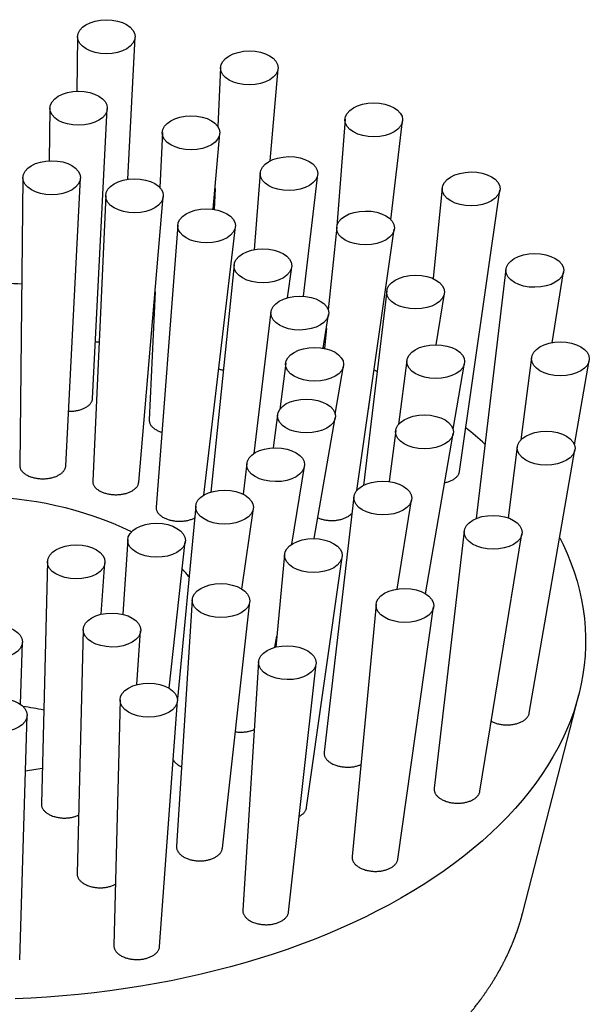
# Model space of a CAD drawing. Header units: millimetres. Extents: x 8 to 974, y 12 to 718.
# Tile 35 of 37: x 696 to 729, y 661 to 717. Entities that reach past the tile are written whole.
import ezdxf

# ---------------------------------------------------------------- set-up
doc = ezdxf.new("R2010")
doc.units = ezdxf.units.MM

msp = doc.modelspace()

# ---------------------------------------------------------------- linework, layer by layer
at = {"color": 7, "linetype": 'Continuous', "lineweight": 30}
for p, q in [((699.258, 716.352), (699.223, 713.217)), ((702.142, 708.164), (702.558, 716.323)), ((707.474, 714.578), (707.319, 711.191)), ((710.322, 709.223), (710.776, 714.514)), ((697.664, 712.245), (697.631, 709.227)), ((700.115, 695.574), (700.965, 712.216)), ((714.62, 711.614), (714.151, 705.469)), ((717.259, 705.837), (717.926, 711.518)), ((704.126, 710.853), (703.982, 707.686)), ((707.055, 706.439), (707.429, 710.79)), ((709.747, 708.526), (709.41, 704.119)), ((696.114, 708.256), (695.931, 691.733)), ((698.576, 691.7), (699.42, 708.226)), ((712.233, 701.445), (713.053, 708.429)), ((707.157, 707.631), (707.103, 706.432)), ((720.211, 707.663), (719.682, 702.462)), ((721.2, 691.383), (723.52, 707.536)), ((700.872, 707.235), (700.125, 690.837)), ((702.77, 690.767), (704.18, 707.172)), ((705.01, 705.526), (703.773, 689.333)), ((706.512, 690.023), (708.321, 705.429)), ((714.144, 705.421), (713.659, 700.662)), ((715.297, 690.287), (717.453, 705.295)), ((708.248, 703.243), (706.92, 690.201)), ((711.309, 701.356), (711.562, 703.117)), ((723.866, 702.993), (722.148, 688.679)), ((726.516, 698.78), (727.177, 702.842)), ((717.018, 701.751), (715.678, 690.584)), ((703.709, 701.692), (703.374, 694.341)), ((703.676, 701.307), (703.691, 701.304)), ((719.851, 698.662), (720.329, 701.599)), ((710.364, 700.544), (709.389, 692.418)), ((713.367, 698.467), (713.68, 700.392)), ((713.551, 699.603), (713.435, 698.454)), ((713.379, 698.543), (713.441, 698.517)), ((718.173, 697.765), (717.698, 694.09)), ((725.335, 697.923), (724.724, 693.196)), ((711.214, 697.611), (710.87, 694.952)), ((714.054, 694.683), (714.531, 697.442)), ((716.293, 697.217), (716.464, 697.13)), ((720.829, 693.809), (721.485, 697.596)), ((727.807, 692.905), (728.646, 697.754)), ((715.997, 695.088), (716.043, 695.481)), ((710.742, 694.644), (710.497, 692.741)), ((712.854, 687.527), (714.058, 694.467)), ((717.532, 693.734), (717.155, 690.806)), ((719.247, 684.363), (720.842, 693.558)), ((724.519, 692.798), (723.994, 688.718)), ((725.208, 677.509), (727.829, 692.621)), ((708.978, 691.843), (708.771, 690.077)), ((711.563, 687.205), (712.292, 691.672)), ((715.136, 689.932), (713.417, 675.263)), ((706.043, 689.399), (704.99, 678.335)), ((717.607, 684.628), (718.444, 689.761)), ((708.699, 684.633), (709.354, 689.249)), ((721.473, 687.964), (719.741, 673.191)), ((722.372, 673.02), (724.781, 687.794)), ((702.137, 687.476), (701.863, 683.18)), ((704.51, 678.943), (705.444, 687.363)), ((711.15, 686.616), (710.643, 681.297)), ((712.416, 672.088), (714.455, 686.467)), ((697.525, 686.207), (697.175, 672.301)), ((700.616, 683.186), (700.831, 686.142)), ((705.844, 684.012), (704.941, 669.861)), ((707.575, 669.748), (709.146, 683.899)), ((716.404, 683.752), (715.025, 669.27)), ((717.655, 669.122), (719.709, 683.602)), ((699.581, 682.298), (699.228, 668.295)), ((702.656, 679.143), (702.881, 682.233)), ((710.598, 681.285), (710.704, 681.933)), ((695.978, 678.011), (696.086, 681.582)), ((709.658, 680.446), (708.749, 666.194)), ((711.378, 666.082), (712.96, 680.332)), ((724.833, 666.057), (728.05, 678.556)), ((701.694, 678.273), (701.339, 664.17)), ((703.969, 664.106), (704.995, 678.208)), ((695.932, 663.33), (696.355, 677.372)), ((724.83, 666.056), (724.83, 666.058))]:
    msp.add_line(p, q, dxfattribs=at)
at = {"color": 7, "linetype": 'Continuous', "lineweight": 30, "flags": 128}
msp.add_lwpolyline([(726.953, 687.573), (727.146, 687.184), (727.381, 686.664), (727.594, 686.14), (727.783, 685.613), (727.948, 685.083), (728.09, 684.551), (728.208, 684.017), (728.302, 683.481), (728.373, 682.944), (728.419, 682.406), (728.441, 681.868), (728.44, 681.329), (728.414, 680.791), (728.365, 680.253), (728.291, 679.716), (728.194, 679.181), (728.073, 678.647), (727.928, 678.115), (727.76, 677.586), (727.568, 677.059), (727.352, 676.536), (727.114, 676.016), (726.852, 675.499), (726.567, 674.988), (726.26, 674.48), (725.93, 673.978), (725.578, 673.48), (725.204, 672.989), (724.808, 672.503), (724.391, 672.024), (723.952, 671.551), (723.493, 671.085), (723.013, 670.626), (722.512, 670.175), (721.992, 669.732), (721.452, 669.296), (720.893, 668.87), (720.315, 668.452), (719.719, 668.043), (719.105, 667.643), (718.473, 667.253), (717.824, 666.873), (717.158, 666.503), (716.476, 666.143), (715.779, 665.794), (715.066, 665.456), (714.338, 665.129), (713.595, 664.813), (712.839, 664.509), (712.07, 664.216), (711.288, 663.935), (710.494, 663.667), (709.688, 663.411), (708.871, 663.167), (708.043, 662.936), (707.205, 662.718), (706.358, 662.512), (705.502, 662.32), (704.638, 662.141), (703.766, 661.976), (702.887, 661.824), (702.002, 661.685), (701.11, 661.56), (700.214, 661.449), (699.313, 661.352), (698.407, 661.269), (697.499, 661.199), (696.587, 661.144), (695.674, 661.103)], dxfattribs=at)
at = {"color": 7, "linetype": 'Continuous', "lineweight": 30}
for centre, radius, start, end in [((693.447, 642.818), 59.387, 87.49085, 89.20293), ((706.13, 674.4), 24.855, 48.3065, 51.626), ((693.44, 669.11), 20.817, 64.6485, 115.0503), ((699.694, 680.558), 7.645, 38.7397, 43.1699), ((693.623, 660.445), 17.621, 77.9224, 81.8363), ((693.572, 695.659), 21.626, 277.1367, 279.7274)]:
    msp.add_arc(centre, radius, start, end, dxfattribs=at)
for centre, major_axis, ratio in [((700.908, 716.349), (1.651, 0.005), 0.591756), ((709.126, 714.558), (1.653, 0.009), 0.590246), ((699.315, 712.242), (1.651, 0.005), 0.591756), ((716.274, 711.577), (1.656, 0.011), 0.588082), ((705.778, 710.833), (1.653, 0.009), 0.590246), ((697.767, 708.253), (1.653, 0.005), 0.591756), ((711.401, 708.489), (1.656, 0.011), 0.588082), ((721.867, 707.611), (1.659, 0.01), 0.585854), ((702.527, 707.215), (1.655, 0.009), 0.590246), ((706.667, 705.489), (1.658, 0.011), 0.588082), ((715.8, 705.37), (1.659, 0.01), 0.585854), ((709.906, 703.192), (1.662, 0.01), 0.585854), ((725.523, 702.929), (1.661, 0.006), 0.584152), ((718.675, 701.687), (1.661, 0.006), 0.584152), ((712.024, 700.48), (1.664, 0.006), 0.584152), ((712.875, 697.539), (1.665, 0.001), 0.583415), ((719.831, 697.693), (1.662, 0.001), 0.583415), ((726.992, 697.851), (1.662, 0.001), 0.583415), ((712.402, 694.568), (1.664, -0.005), 0.583828), ((719.189, 693.658), (1.662, -0.005), 0.583828), ((726.176, 692.722), (1.662, -0.005), 0.583828), ((710.637, 691.771), (1.662, -0.009), 0.585288), ((716.792, 689.859), (1.66, -0.009), 0.585288), ((707.7, 689.337), (1.659, -0.011), 0.587421), ((723.128, 687.892), (1.66, -0.009), 0.585288), ((703.792, 687.433), (1.656, -0.01), 0.589668), ((699.178, 686.189), (1.654, -0.006), 0.591419), ((712.804, 686.555), (1.657, -0.011), 0.587421), ((707.497, 683.969), (1.653, -0.01), 0.589668), ((718.058, 683.69), (1.657, -0.011), 0.587421), ((701.232, 682.279), (1.651, -0.006), 0.591419), ((694.436, 681.599), (1.65, -0.001), 0.592188), ((711.31, 680.403), (1.653, -0.01), 0.589668), ((703.345, 678.254), (1.651, -0.006), 0.591419), ((694.705, 677.39), (1.65, -0.001), 0.592188)]:
    msp.add_ellipse(centre, major_axis=major_axis, ratio=ratio, dxfattribs=at)
for points, knots in [([(700.282, 698.834), (700.287, 698.834), (700.329, 698.831), (700.398, 698.83), (700.462, 698.833), (700.489, 698.834)], [0, 0, 0, 0, 0.0766199, 0.6064077, 1, 1, 1, 1]), ([(707.364, 697.273), (707.39, 697.264), (707.447, 697.244), (707.537, 697.221), (707.602, 697.208), (707.632, 697.202)], [0, 0, 0, 0, 0.30419, 0.677618, 1, 1, 1, 1]), ([(698.736, 694.843), (698.765, 694.842), (698.831, 694.841), (698.934, 694.845), (699.043, 694.853), (699.151, 694.868), (699.256, 694.887), (699.358, 694.911), (699.456, 694.94), (699.55, 694.974), (699.638, 695.012), (699.72, 695.055), (699.796, 695.101), (699.865, 695.151), (699.927, 695.204), (699.98, 695.26), (700.025, 695.319), (700.062, 695.379), (700.089, 695.441), (700.107, 695.505), (700.115, 695.549), (700.115, 695.573), (700.115, 695.574)], [0, 0, 0, 0, 0.041591, 0.094154, 0.146903, 0.199653, 0.252216, 0.304899, 0.357769, 0.410639, 0.463323, 0.516252, 0.569367, 0.622484, 0.675413, 0.72861, 0.781995, 0.83538, 0.888577, 0.941948, 0.995509, 1, 1, 1, 1]), ([(715.972, 694.985), (715.978, 695.004), (715.99, 695.038), (715.994, 695.073), (715.996, 695.088)], [0, 0, 0, 0, 0.547499, 1, 1, 1, 1]), ([(703.374, 694.341), (703.374, 694.321), (703.374, 694.279), (703.385, 694.216), (703.405, 694.153), (703.434, 694.091), (703.472, 694.03), (703.519, 693.971), (703.58, 693.911), (703.654, 693.849), (703.717, 693.809), (703.749, 693.789)], [0, 0, 0, 0, 0.099314, 0.205779, 0.311862, 0.417574, 0.523667, 0.629759, 0.735468, 0.867734, 1, 1, 1, 1]), ([(703.749, 693.789), (703.775, 693.774), (703.828, 693.744), (703.915, 693.704), (704.006, 693.668), (704.07, 693.649), (704.102, 693.639)], [0, 0, 0, 0, 0.25163, 0.504159, 0.756687, 1, 1, 1, 1]), ([(695.933, 691.733), (695.932, 691.722), (695.931, 691.689), (695.94, 691.635), (695.958, 691.571), (695.986, 691.509), (696.022, 691.448), (696.068, 691.389), (696.122, 691.332), (696.185, 691.278), (696.261, 691.223), (696.351, 691.169), (696.425, 691.135), (696.461, 691.118)], [0, 0, 0, 0, 0.0464192, 0.1371861, 0.228279, 0.3193706, 0.4101358, 0.5006634, 0.5915175, 0.68237, 0.7728954, 0.886448, 1, 1, 1, 1]), ([(696.461, 691.118), (696.491, 691.106), (696.552, 691.081), (696.649, 691.049), (696.749, 691.022), (696.854, 691), (696.961, 690.983), (697.07, 690.971), (697.181, 690.965), (697.292, 690.964), (697.403, 690.968), (697.513, 690.978), (697.62, 690.992), (697.726, 691.012), (697.828, 691.037), (697.926, 691.067), (698.019, 691.102), (698.107, 691.14), (698.189, 691.184), (698.264, 691.231), (698.333, 691.281), (698.393, 691.335), (698.446, 691.391), (698.49, 691.45), (698.526, 691.511), (698.552, 691.574), (698.57, 691.637), (698.574, 691.679), (698.575, 691.7)], [0, 0, 0, 0, 0.038282, 0.0767, 0.115118, 0.153399, 0.191682, 0.230102, 0.268522, 0.306805, 0.345066, 0.383462, 0.42186, 0.460121, 0.498472, 0.536958, 0.575445, 0.613797, 0.652326, 0.690992, 0.729658, 0.768189, 0.806912, 0.845773, 0.884634, 0.923357, 0.962205, 1, 1, 1, 1]), ([(720.354, 690.742), (720.366, 690.745), (720.414, 690.754), (720.494, 690.776), (720.591, 690.807), (720.683, 690.842), (720.769, 690.883), (720.849, 690.927), (720.922, 690.976), (720.988, 691.028), (721.045, 691.083), (721.095, 691.14), (721.135, 691.2), (721.167, 691.262), (721.189, 691.323), (721.196, 691.364), (721.2, 691.383)], [0, 0, 0, 0, 0.027781, 0.10317, 0.17856, 0.253682, 0.329005, 0.404596, 0.480187, 0.555509, 0.630775, 0.706313, 0.781849, 0.857114, 0.932089, 1, 1, 1, 1]), ([(700.125, 690.837), (700.125, 690.836), (700.123, 690.815), (700.126, 690.771), (700.137, 690.706), (700.158, 690.643), (700.188, 690.58), (700.228, 690.52), (700.275, 690.461), (700.337, 690.4), (700.412, 690.339), (700.476, 690.299), (700.508, 690.279)], [0, 0, 0, 0, 0.002228, 0.107715, 0.213201, 0.318308, 0.423039, 0.528148, 0.633255, 0.737983, 0.868992, 1, 1, 1, 1]), ([(700.508, 690.279), (700.535, 690.264), (700.588, 690.234), (700.676, 690.195), (700.769, 690.159), (700.867, 690.128), (700.969, 690.102), (701.074, 690.081), (701.182, 690.065), (701.292, 690.054), (701.402, 690.049), (701.513, 690.049), (701.624, 690.054), (701.733, 690.064), (701.841, 690.08), (701.946, 690.101), (702.047, 690.127), (702.144, 690.158), (702.236, 690.194), (702.323, 690.234), (702.404, 690.278), (702.478, 690.325), (702.544, 690.377), (702.603, 690.432), (702.654, 690.489), (702.696, 690.549), (702.73, 690.61), (702.753, 690.673), (702.766, 690.726), (702.768, 690.757), (702.769, 690.767)], [0, 0, 0, 0, 0.036151, 0.072432, 0.108712, 0.144864, 0.181015, 0.217296, 0.253576, 0.289728, 0.325889, 0.362179, 0.398469, 0.434631, 0.470912, 0.507322, 0.543732, 0.580014, 0.616478, 0.653072, 0.689665, 0.72613, 0.762763, 0.799527, 0.83629, 0.872924, 0.909638, 0.946483, 0.983328, 1, 1, 1, 1]), ([(703.774, 689.333), (703.773, 689.317), (703.77, 689.28), (703.777, 689.221), (703.794, 689.156), (703.819, 689.093), (703.854, 689.032), (703.898, 688.972), (703.95, 688.914), (704.015, 688.855), (704.095, 688.795), (704.16, 688.757), (704.193, 688.738)], [0, 0, 0, 0, 0.072788, 0.171094, 0.269399, 0.367349, 0.464804, 0.562611, 0.660416, 0.757869, 0.878935, 1, 1, 1, 1]), ([(704.193, 688.738), (704.221, 688.723), (704.276, 688.695), (704.367, 688.657), (704.463, 688.623), (704.563, 688.594), (704.666, 688.569), (704.773, 688.55), (704.882, 688.536), (704.993, 688.528), (705.104, 688.525), (705.215, 688.527), (705.325, 688.534), (705.434, 688.547), (705.541, 688.565), (705.645, 688.589), (705.744, 688.617), (705.839, 688.65), (705.918, 688.682), (705.962, 688.705), (705.978, 688.713)], [0, 0, 0, 0, 0.056577, 0.113356, 0.170135, 0.226712, 0.283283, 0.340055, 0.396828, 0.4534, 0.510104, 0.567008, 0.623913, 0.680618, 0.737603, 0.794789, 0.851976, 0.908962, 0.966219, 1, 1, 1, 1]), ([(713.061, 688.719), (713.062, 688.719), (713.093, 688.705), (713.158, 688.681), (713.255, 688.649), (713.358, 688.622), (713.463, 688.601), (713.571, 688.584), (713.681, 688.573), (713.792, 688.567), (713.903, 688.567), (714.014, 688.572), (714.124, 688.582), (714.232, 688.598), (714.336, 688.619), (714.438, 688.645), (714.535, 688.676), (714.627, 688.712), (714.714, 688.752), (714.794, 688.797), (714.868, 688.845), (714.934, 688.897), (714.987, 688.947), (715.015, 688.98), (715.026, 688.994)], [0, 0, 0, 0, 0.002279, 0.050271, 0.098263, 0.146085, 0.193897, 0.241879, 0.289861, 0.337675, 0.385663, 0.433822, 0.481981, 0.529971, 0.578193, 0.626587, 0.674981, 0.723204, 0.771557, 0.820084, 0.86861, 0.916962, 0.965283, 1, 1, 1, 1]), ([(723.027, 677.036), (723.049, 677.025), (723.099, 676.999), (723.184, 676.963), (723.28, 676.929), (723.382, 676.899), (723.487, 676.875), (723.595, 676.855), (723.705, 676.841), (723.816, 676.833), (723.928, 676.83), (724.04, 676.833), (724.151, 676.841), (724.26, 676.855), (724.366, 676.874), (724.469, 676.899), (724.568, 676.928), (724.662, 676.963), (724.75, 677.002), (724.832, 677.046), (724.908, 677.093), (724.976, 677.144), (725.036, 677.199), (725.088, 677.256), (725.132, 677.315), (725.166, 677.377), (725.191, 677.44), (725.205, 677.485), (725.207, 677.508), (725.207, 677.509)], [0, 0, 0, 0, 0.0296232, 0.0685125, 0.1072631, 0.1460092, 0.1848931, 0.2237772, 0.2625234, 0.3013457, 0.3403069, 0.3792678, 0.4180897, 0.456887, 0.495824, 0.5347604, 0.5735569, 0.6122068, 0.6509962, 0.6897849, 0.7284338, 0.766879, 0.8054627, 0.844046, 0.8824906, 0.9207657, 0.959178, 0.9975903, 1, 1, 1, 1]), ([(708.318, 676.435), (708.327, 676.434), (708.373, 676.426), (708.457, 676.419), (708.569, 676.412), (708.682, 676.412), (708.794, 676.418), (708.905, 676.429), (709.013, 676.445), (709.118, 676.467), (709.22, 676.495), (709.316, 676.527), (709.38, 676.551), (709.41, 676.566), (709.411, 676.566)], [0, 0, 0, 0, 0.024999, 0.122193, 0.219736, 0.317278, 0.414471, 0.511456, 0.608791, 0.706124, 0.803107, 0.899603, 0.996448, 1, 1, 1, 1]), ([(713.417, 675.263), (713.416, 675.243), (713.412, 675.2), (713.418, 675.135), (713.433, 675.07), (713.457, 675.005), (713.491, 674.941), (713.533, 674.88), (713.583, 674.82), (713.642, 674.763), (713.709, 674.709), (713.782, 674.658), (713.87, 674.607), (713.972, 674.557), (714.052, 674.528), (714.092, 674.513)], [0, 0, 0, 0, 0.070148, 0.144235, 0.21806, 0.292106, 0.366414, 0.440723, 0.514771, 0.589184, 0.663861, 0.738539, 0.812954, 0.906477, 1, 1, 1, 1]), ([(704.749, 674.825), (704.76, 674.805), (704.784, 674.764), (704.832, 674.704), (704.887, 674.645), (704.952, 674.589), (705.023, 674.537), (705.102, 674.488), (705.172, 674.45), (705.218, 674.431), (705.232, 674.424)], [0, 0, 0, 0, 0.127023, 0.261468, 0.395439, 0.530064, 0.665167, 0.80027, 0.934895, 1, 1, 1, 1]), ([(714.092, 674.513), (714.125, 674.502), (714.191, 674.48), (714.295, 674.454), (714.402, 674.433), (714.512, 674.417), (714.623, 674.407), (714.735, 674.402), (714.848, 674.403), (714.959, 674.41), (715.069, 674.422), (715.176, 674.44), (715.28, 674.463), (715.38, 674.491), (715.463, 674.52), (715.51, 674.54), (715.528, 674.548)], [0, 0, 0, 0, 0.0735664, 0.1473952, 0.2212237, 0.2947896, 0.3683632, 0.4422008, 0.5160374, 0.5896095, 0.6630144, 0.7366842, 0.8103527, 0.8837558, 0.9567877, 1, 1, 1, 1]), ([(719.742, 673.191), (719.741, 673.19), (719.737, 673.166), (719.738, 673.121), (719.744, 673.055), (719.76, 672.99), (719.785, 672.925), (719.82, 672.862), (719.863, 672.801), (719.914, 672.741), (719.974, 672.685), (720.041, 672.631), (720.116, 672.581), (720.204, 672.531), (720.307, 672.482), (720.387, 672.452), (720.427, 672.438)], [0, 0, 0, 0, 0.005195, 0.078595, 0.151997, 0.225139, 0.298507, 0.372135, 0.445764, 0.519134, 0.59287, 0.666868, 0.740866, 0.814603, 0.907301, 1, 1, 1, 1]), ([(720.427, 672.438), (720.46, 672.427), (720.527, 672.406), (720.631, 672.381), (720.739, 672.36), (720.848, 672.345), (720.959, 672.335), (721.071, 672.331), (721.183, 672.333), (721.294, 672.34), (721.403, 672.353), (721.51, 672.372), (721.614, 672.396), (721.713, 672.424), (721.808, 672.458), (721.897, 672.497), (721.98, 672.539), (722.057, 672.586), (722.126, 672.637), (722.188, 672.691), (722.241, 672.748), (722.287, 672.807), (722.323, 672.868), (722.35, 672.932), (722.366, 672.982), (722.37, 673.012), (722.371, 673.02)], [0, 0, 0, 0, 0.042984, 0.08612, 0.129257, 0.17224, 0.215228, 0.25837, 0.301512, 0.344499, 0.387385, 0.430426, 0.473466, 0.516351, 0.559019, 0.60184, 0.64466, 0.687327, 0.729785, 0.772395, 0.815006, 0.857463, 0.899815, 0.942317, 0.98482, 1, 1, 1, 1]), ([(697.176, 672.301), (697.176, 672.29), (697.174, 672.255), (697.182, 672.199), (697.199, 672.132), (697.225, 672.066), (697.261, 672.002), (697.306, 671.939), (697.359, 671.879), (697.42, 671.822), (697.489, 671.768), (697.566, 671.718), (697.656, 671.667), (697.761, 671.618), (697.844, 671.59), (697.885, 671.576)], [0, 0, 0, 0, 0.0391984, 0.1157314, 0.1919943, 0.2685744, 0.3454274, 0.4222803, 0.4988602, 0.5755428, 0.6525006, 0.7294574, 0.8061387, 0.9030697, 1, 1, 1, 1]), ([(711.988, 671.578), (711.991, 671.579), (712.022, 671.594), (712.075, 671.627), (712.147, 671.677), (712.211, 671.73), (712.267, 671.787), (712.315, 671.846), (712.355, 671.907), (712.385, 671.97), (712.405, 672.031), (712.412, 672.071), (712.415, 672.089)], [0, 0, 0, 0, 0.010525, 0.12317, 0.235412, 0.347353, 0.459694, 0.572036, 0.683979, 0.796013, 0.908445, 1, 1, 1, 1]), ([(697.885, 671.576), (697.918, 671.566), (697.985, 671.545), (698.089, 671.522), (698.197, 671.503), (698.306, 671.49), (698.417, 671.482), (698.528, 671.48), (698.64, 671.484), (698.75, 671.493), (698.858, 671.508), (698.964, 671.529), (699.066, 671.554), (699.164, 671.585), (699.247, 671.616), (699.294, 671.638), (699.313, 671.647)], [0, 0, 0, 0, 0.073324, 0.146909, 0.220492, 0.293814, 0.367149, 0.440748, 0.514346, 0.58768, 0.660788, 0.734157, 0.807527, 0.880635, 0.953647, 1, 1, 1, 1]), ([(704.942, 669.861), (704.941, 669.844), (704.939, 669.805), (704.947, 669.744), (704.963, 669.677), (704.989, 669.612), (705.024, 669.548), (705.068, 669.486), (705.12, 669.426), (705.181, 669.368), (705.249, 669.315), (705.324, 669.264), (705.407, 669.218), (705.504, 669.171), (705.616, 669.127), (705.701, 669.103), (705.744, 669.09)], [0, 0, 0, 0, 0.051879, 0.120539, 0.191173, 0.261808, 0.330805, 0.399803, 0.470793, 0.541782, 0.610981, 0.680179, 0.751389, 0.822599, 0.910792, 1, 1, 1, 1]), ([(705.744, 669.09), (705.778, 669.082), (705.846, 669.065), (705.953, 669.046), (706.063, 669.032), (706.174, 669.023), (706.284, 669.021), (706.395, 669.024), (706.506, 669.032), (706.615, 669.046), (706.72, 669.066), (706.822, 669.091), (706.921, 669.121), (707.015, 669.156), (707.103, 669.195), (707.185, 669.239), (707.261, 669.287), (707.33, 669.339), (707.39, 669.393), (707.443, 669.451), (707.488, 669.511), (707.525, 669.574), (707.552, 669.638), (707.569, 669.696), (707.573, 669.733), (707.574, 669.749)], [0, 0, 0, 0, 0.043647, 0.087294, 0.132204, 0.177114, 0.220763, 0.264412, 0.309338, 0.354264, 0.39775, 0.441235, 0.485992, 0.530749, 0.574105, 0.617461, 0.662076, 0.706691, 0.750067, 0.793443, 0.83807, 0.882697, 0.926233, 0.969768, 1, 1, 1, 1]), ([(715.026, 669.27), (715.025, 669.255), (715.021, 669.217), (715.027, 669.157), (715.041, 669.091), (715.064, 669.026), (715.097, 668.962), (715.138, 668.9), (715.188, 668.84), (715.246, 668.782), (715.312, 668.727), (715.385, 668.676), (715.466, 668.629), (715.561, 668.581), (715.67, 668.536), (715.754, 668.51), (715.797, 668.497)], [0, 0, 0, 0, 0.049668, 0.118441, 0.189193, 0.259945, 0.329062, 0.398178, 0.469284, 0.540389, 0.609833, 0.679277, 0.750729, 0.82218, 0.910587, 1, 1, 1, 1]), ([(715.797, 668.497), (715.83, 668.488), (715.898, 668.47), (716.004, 668.449), (716.113, 668.433), (716.224, 668.422), (716.335, 668.418), (716.446, 668.419), (716.558, 668.425), (716.668, 668.437), (716.774, 668.455), (716.877, 668.478), (716.977, 668.506), (717.073, 668.54), (717.163, 668.577), (717.246, 668.619), (717.324, 668.666), (717.395, 668.716), (717.458, 668.77), (717.513, 668.826), (717.56, 668.886), (717.598, 668.947), (717.627, 669.01), (717.647, 669.068), (717.652, 669.106), (717.654, 669.122)], [0, 0, 0, 0, 0.043661, 0.087322, 0.132247, 0.177172, 0.220834, 0.264497, 0.309438, 0.354378, 0.397873, 0.441368, 0.486138, 0.530909, 0.574192, 0.617475, 0.662023, 0.70657, 0.749746, 0.792921, 0.837349, 0.881778, 0.924997, 0.968217, 1, 1, 1, 1]), ([(699.229, 668.295), (699.229, 668.281), (699.228, 668.244), (699.237, 668.185), (699.255, 668.118), (699.282, 668.053), (699.318, 667.989), (699.364, 667.927), (699.418, 667.867), (699.48, 667.811), (699.549, 667.758), (699.626, 667.708), (699.718, 667.658), (699.824, 667.61), (699.907, 667.582), (699.949, 667.568)], [0, 0, 0, 0, 0.046469, 0.123208, 0.199948, 0.274836, 0.349725, 0.426784, 0.503843, 0.578814, 0.653784, 0.730943, 0.808101, 0.9035, 1, 1, 1, 1]), ([(699.949, 667.568), (699.981, 667.558), (700.047, 667.539), (700.151, 667.516), (700.259, 667.497), (700.368, 667.485), (700.478, 667.478), (700.589, 667.477), (700.7, 667.481), (700.81, 667.491), (700.917, 667.507), (701.022, 667.527), (701.124, 667.554), (701.222, 667.585), (701.314, 667.621), (701.382, 667.652), (701.418, 667.672), (701.428, 667.678)], [0, 0, 0, 0, 0.068896, 0.137792, 0.208683, 0.279574, 0.348473, 0.417371, 0.488284, 0.559196, 0.62789, 0.696584, 0.767279, 0.837974, 0.906594, 0.975213, 1, 1, 1, 1]), ([(708.749, 666.193), (708.748, 666.175), (708.747, 666.134), (708.755, 666.07), (708.773, 666.004), (708.8, 665.938), (708.835, 665.875), (708.88, 665.813), (708.933, 665.753), (708.995, 665.696), (709.063, 665.643), (709.139, 665.593), (709.222, 665.547), (709.32, 665.502), (709.432, 665.458), (709.518, 665.434), (709.561, 665.422)], [0, 0, 0, 0, 0.0586749, 0.1268475, 0.1969812, 0.267115, 0.3356215, 0.4041281, 0.4746132, 0.5450985, 0.6137982, 0.6824979, 0.7531951, 0.8238922, 0.911442, 1, 1, 1, 1]), ([(662.055, 666.057), (662.058, 666.045), (662.064, 666.019), (662.075, 665.981), (662.085, 665.94), (662.096, 665.899), (662.107, 665.86), (662.116, 665.826), (662.124, 665.797), (662.131, 665.772), (662.139, 665.746), (662.147, 665.717), (662.157, 665.68), (662.17, 665.637), (662.185, 665.586), (662.201, 665.533), (662.217, 665.48), (662.233, 665.43), (662.248, 665.381), (662.263, 665.334), (662.278, 665.287), (662.293, 665.241), (662.309, 665.191), (662.327, 665.136), (662.347, 665.078), (662.367, 665.019), (662.386, 664.964), (662.405, 664.91), (662.424, 664.858), (662.442, 664.807), (662.46, 664.759), (662.479, 664.709), (662.497, 664.659), (662.517, 664.608), (662.535, 664.56), (662.554, 664.511), (662.572, 664.466), (662.589, 664.422), (662.607, 664.377), (662.627, 664.327), (662.649, 664.275), (662.671, 664.222), (662.694, 664.166), (662.719, 664.108), (662.743, 664.051), (662.766, 663.999), (662.785, 663.955), (662.803, 663.916), (662.82, 663.877), (662.84, 663.832), (662.863, 663.782), (662.889, 663.726), (662.917, 663.666), (662.946, 663.604), (662.975, 663.543), (663.003, 663.485), (663.03, 663.43), (663.057, 663.375), (663.085, 663.32), (663.113, 663.264), (663.141, 663.208), (663.17, 663.152), (663.198, 663.098), (663.226, 663.046), (663.251, 662.997), (663.275, 662.953), (663.296, 662.914), (663.314, 662.882), (663.329, 662.854), (663.343, 662.828), (663.359, 662.799), (663.377, 662.766), (663.396, 662.732), (663.415, 662.699), (663.432, 662.667), (663.451, 662.634), (663.47, 662.602), (663.485, 662.575), (663.497, 662.555), (663.505, 662.541), (663.511, 662.53), (663.517, 662.519), (663.524, 662.508), (663.531, 662.496), (663.539, 662.482), (663.551, 662.461), (663.569, 662.431), (663.593, 662.39), (663.624, 662.338), (663.662, 662.275), (663.707, 662.201), (663.756, 662.121), (663.799, 662.053), (663.834, 661.997), (663.86, 661.957), (663.884, 661.919), (663.905, 661.886), (663.921, 661.861), (663.934, 661.841), (663.946, 661.822), (663.96, 661.801), (663.978, 661.775), (663.999, 661.742), (664.025, 661.703), (664.053, 661.661), (664.082, 661.618), (664.111, 661.575), (664.148, 661.521), (664.193, 661.455), (664.246, 661.379), (664.299, 661.304), (664.346, 661.238), (664.386, 661.183), (664.417, 661.139), (664.443, 661.103), (664.463, 661.077), (664.476, 661.059), (664.486, 661.045), (664.497, 661.03), (664.511, 661.011), (664.529, 660.988), (664.552, 660.957), (664.58, 660.92), (664.61, 660.879), (664.642, 660.837), (664.704, 660.756), (664.797, 660.635), (664.923, 660.477), (665.021, 660.357), (665.09, 660.274), (665.127, 660.229), (665.16, 660.189), (665.19, 660.153), (665.219, 660.12), (665.249, 660.084), (665.286, 660.04), (665.331, 659.989), (665.381, 659.93), (665.436, 659.868), (665.492, 659.804), (665.551, 659.737), (665.608, 659.674), (665.663, 659.614), (665.713, 659.558), (665.762, 659.505), (665.807, 659.457), (665.845, 659.417), (665.875, 659.385), (665.898, 659.36), (665.915, 659.342), (665.931, 659.326), (665.949, 659.306), (665.972, 659.282), (665.997, 659.255), (666.025, 659.227), (666.054, 659.197), (666.083, 659.167), (666.124, 659.125), (666.175, 659.072), (666.238, 659.008), (666.302, 658.944), (666.376, 658.871), (666.464, 658.784), (666.568, 658.682), (666.657, 658.598), (666.725, 658.533), (666.769, 658.492), (666.808, 658.455), (666.843, 658.422), (666.873, 658.395), (666.896, 658.373), (666.914, 658.357), (666.927, 658.345), (666.94, 658.333), (666.956, 658.318), (666.98, 658.296), (667.013, 658.266), (667.05, 658.232), (667.091, 658.195), (667.132, 658.158), (667.172, 658.122), (667.236, 658.065), (667.322, 657.99), (667.428, 657.898), (667.523, 657.816), (667.608, 657.743), (667.683, 657.68), (667.752, 657.622), (667.815, 657.57), (667.873, 657.522), (667.933, 657.473), (667.994, 657.423), (668.054, 657.375), (668.099, 657.339), (668.132, 657.313), (668.156, 657.293), (668.183, 657.272), (668.217, 657.245), (668.26, 657.211), (668.313, 657.169), (668.373, 657.122), (668.441, 657.07), (668.516, 657.012), (668.654, 656.906), (668.854, 656.756), (669.063, 656.604), (669.221, 656.491), (669.324, 656.418), (669.422, 656.349), (669.503, 656.293), (669.566, 656.249), (669.614, 656.216), (669.658, 656.186), (669.699, 656.158), (669.735, 656.134), (669.765, 656.114), (669.787, 656.099), (669.806, 656.086), (669.825, 656.073), (669.848, 656.058), (669.879, 656.037), (669.922, 656.008), (669.976, 655.972), (670.04, 655.93), (670.111, 655.883), (670.192, 655.831), (670.331, 655.741), (670.531, 655.614), (670.793, 655.451), (671.068, 655.284), (671.288, 655.154), (671.445, 655.063), (671.532, 655.013), (671.612, 654.967), (671.683, 654.927), (671.746, 654.891), (671.801, 654.86), (671.848, 654.834), (671.886, 654.813), (671.917, 654.795), (671.945, 654.78), (671.975, 654.763), (672.009, 654.744), (672.054, 654.72), (672.111, 654.688), (672.182, 654.65), (672.262, 654.606), (672.352, 654.558), (672.451, 654.505), (672.556, 654.45), (672.665, 654.393), (672.854, 654.295), (673.128, 654.156), (673.492, 653.976), (673.779, 653.839), (673.983, 653.743), (674.099, 653.689), (674.215, 653.636), (674.329, 653.584), (674.435, 653.536), (674.532, 653.493), (674.617, 653.455), (674.69, 653.423), (674.751, 653.396), (674.8, 653.375), (674.841, 653.357), (674.873, 653.343), (674.895, 653.334), (674.912, 653.326), (674.929, 653.319), (674.953, 653.309), (674.984, 653.295), (675.03, 653.276), (675.09, 653.25), (675.162, 653.219), (675.238, 653.187), (675.317, 653.154), (675.4, 653.12), (675.506, 653.076), (675.64, 653.021), (675.802, 652.956), (675.973, 652.888), (676.151, 652.818), (676.334, 652.747), (676.522, 652.675), (676.713, 652.604), (676.901, 652.534), (677.085, 652.467), (677.266, 652.402), (677.451, 652.337), (677.638, 652.272), (677.829, 652.207), (678.02, 652.143), (678.207, 652.081), (678.385, 652.023), (678.552, 651.97), (678.708, 651.92), (678.853, 651.875), (678.969, 651.839), (679.058, 651.812), (679.123, 651.792), (679.18, 651.775), (679.228, 651.761), (679.263, 651.75), (679.288, 651.743), (679.313, 651.735), (679.345, 651.726), (679.389, 651.713), (679.443, 651.697), (679.507, 651.678), (679.582, 651.656), (679.665, 651.632), (679.755, 651.606), (679.886, 651.569), (680.059, 651.52), (680.278, 651.46), (680.51, 651.397), (680.757, 651.332), (681.017, 651.264), (681.292, 651.195), (681.575, 651.126), (681.867, 651.056), (682.167, 650.987), (682.479, 650.917), (682.805, 650.847), (683.144, 650.776), (683.49, 650.706), (683.842, 650.638), (684.198, 650.572), (684.56, 650.507), (684.925, 650.445), (685.347, 650.376), (685.824, 650.303), (686.358, 650.227), (686.886, 650.157), (687.41, 650.094), (687.929, 650.036), (688.459, 649.983), (688.998, 649.935), (689.546, 649.891), (690.087, 649.854), (690.622, 649.823), (691.149, 649.797), (691.669, 649.778), (692.198, 649.762), (692.736, 649.752), (693.284, 649.748), (693.825, 649.749), (694.361, 649.756), (694.924, 649.768), (695.512, 649.788), (696.125, 649.815), (696.73, 649.849), (697.325, 649.89), (697.912, 649.937), (698.478, 649.988), (699.025, 650.043), (699.552, 650.102), (700.071, 650.166), (700.582, 650.234), (701.132, 650.313), (701.724, 650.405), (702.357, 650.511), (702.984, 650.625), (703.605, 650.747), (704.221, 650.875), (704.83, 651.011), (705.389, 651.144), (705.899, 651.271), (706.256, 651.364), (706.503, 651.431), (706.639, 651.468), (706.767, 651.503), (706.887, 651.536), (707.006, 651.57), (707.124, 651.603), (707.238, 651.636), (707.339, 651.666), (707.422, 651.69), (707.489, 651.71), (707.542, 651.725), (707.588, 651.739), (707.623, 651.75), (707.651, 651.758), (707.676, 651.766), (707.708, 651.775), (707.747, 651.787), (707.795, 651.801), (707.855, 651.82), (707.929, 651.842), (708.018, 651.87), (708.117, 651.901), (708.229, 651.936), (708.353, 651.975), (708.484, 652.017), (708.618, 652.061), (708.75, 652.104), (708.879, 652.147), (709.007, 652.19), (709.193, 652.253), (709.433, 652.336), (709.724, 652.439), (710.001, 652.539), (710.266, 652.637), (710.485, 652.721), (710.663, 652.789), (710.802, 652.843), (710.937, 652.896), (711.067, 652.948), (711.191, 652.998), (711.315, 653.049), (711.435, 653.098), (711.55, 653.146), (711.654, 653.189), (711.746, 653.228), (711.826, 653.262), (711.895, 653.291), (711.952, 653.316), (711.993, 653.334), (712.023, 653.347), (712.048, 653.358), (712.077, 653.37), (712.114, 653.386), (712.16, 653.407), (712.218, 653.432), (712.286, 653.462), (712.364, 653.497), (712.452, 653.536), (712.55, 653.58), (712.656, 653.628), (712.768, 653.68), (712.883, 653.733), (712.999, 653.787), (713.112, 653.841), (713.251, 653.907), (713.411, 653.984), (713.592, 654.073), (713.763, 654.158), (713.925, 654.24), (714.082, 654.32), (714.236, 654.4), (714.389, 654.48), (714.51, 654.544), (714.599, 654.592), (714.657, 654.624), (714.716, 654.655), (714.774, 654.687), (714.829, 654.717), (714.879, 654.745), (714.921, 654.768), (714.952, 654.785), (714.976, 654.798), (714.996, 654.809), (715.019, 654.822), (715.052, 654.841), (715.096, 654.866), (715.153, 654.897), (715.22, 654.935), (715.312, 654.988), (715.426, 655.053), (715.558, 655.13), (715.688, 655.206), (715.814, 655.281), (715.938, 655.356), (716.081, 655.443), (716.241, 655.542), (716.418, 655.653), (716.591, 655.763), (716.76, 655.872), (716.889, 655.957), (716.976, 656.015), (717.023, 656.047), (717.065, 656.075), (717.101, 656.099), (717.129, 656.118), (717.149, 656.131), (717.167, 656.143), (717.188, 656.158), (717.215, 656.176), (717.246, 656.197), (717.281, 656.221), (717.321, 656.249), (717.403, 656.306), (717.522, 656.388), (717.667, 656.491), (717.798, 656.585), (717.915, 656.67), (718.024, 656.75), (718.124, 656.825), (718.216, 656.893), (718.299, 656.957), (718.375, 657.014), (718.444, 657.068), (718.504, 657.114), (718.555, 657.154), (718.597, 657.187), (718.636, 657.217), (718.671, 657.245), (718.702, 657.27), (718.733, 657.295), (718.766, 657.321), (718.804, 657.351), (718.85, 657.388), (718.906, 657.433), (718.97, 657.485), (719.041, 657.544), (719.119, 657.608), (719.254, 657.721), (719.444, 657.883), (719.626, 658.043), (719.746, 658.15), (719.8, 658.198), (719.846, 658.24), (719.885, 658.276), (719.917, 658.305), (719.945, 658.331), (719.974, 658.357), (720.006, 658.387), (720.043, 658.421), (720.082, 658.458), (720.123, 658.496), (720.166, 658.536), (720.216, 658.584), (720.274, 658.639), (720.342, 658.704), (720.416, 658.776), (720.489, 658.848), (720.562, 658.92), (720.631, 658.99), (720.694, 659.053), (720.749, 659.109), (720.793, 659.155), (720.834, 659.197), (720.869, 659.234), (720.898, 659.263), (720.92, 659.287), (720.939, 659.306), (720.955, 659.323), (720.971, 659.34), (720.989, 659.36), (721.01, 659.382), (721.038, 659.412), (721.074, 659.45), (721.117, 659.496), (721.16, 659.544), (721.204, 659.591), (721.247, 659.639), (721.29, 659.686), (721.356, 659.76), (721.446, 659.861), (721.534, 659.962), (721.596, 660.034), (721.632, 660.077), (721.667, 660.117), (721.697, 660.153), (721.721, 660.181), (721.738, 660.202), (721.753, 660.219), (721.768, 660.238), (721.787, 660.261), (721.811, 660.289), (721.839, 660.324), (721.873, 660.365), (721.911, 660.412), (721.952, 660.462), (721.993, 660.513), (722.033, 660.564), (722.09, 660.636), (722.162, 660.729), (722.233, 660.821), (722.284, 660.889), (722.316, 660.931), (722.343, 660.966), (722.365, 660.996), (722.385, 661.022), (722.405, 661.05), (722.429, 661.083), (722.461, 661.126), (722.499, 661.179), (722.544, 661.241), (722.589, 661.305), (722.634, 661.369), (722.68, 661.434), (722.725, 661.499), (722.769, 661.564), (722.811, 661.626), (722.85, 661.685), (722.886, 661.739), (722.92, 661.79), (722.953, 661.84), (722.987, 661.893), (723.027, 661.955), (723.07, 662.023), (723.117, 662.098), (723.165, 662.176), (723.215, 662.257), (723.266, 662.341), (723.316, 662.426), (723.361, 662.503), (723.394, 662.56), (723.418, 662.601), (723.436, 662.634), (723.456, 662.669), (723.476, 662.705), (723.496, 662.739), (723.515, 662.775), (723.535, 662.81), (723.553, 662.842), (723.567, 662.87), (723.582, 662.896), (723.598, 662.926), (723.618, 662.964), (723.642, 663.007), (723.668, 663.058), (723.699, 663.117), (723.733, 663.182), (723.767, 663.248), (723.799, 663.311), (723.828, 663.371), (723.854, 663.422), (723.876, 663.468), (723.896, 663.51), (723.918, 663.554), (723.94, 663.601), (723.964, 663.651), (723.986, 663.7), (724.006, 663.743), (724.023, 663.78), (724.037, 663.811), (724.05, 663.838), (724.062, 663.865), (724.075, 663.894), (724.089, 663.927), (724.106, 663.963), (724.125, 664.006), (724.145, 664.053), (724.167, 664.104), (724.189, 664.155), (724.211, 664.208), (724.232, 664.258), (724.25, 664.303), (724.266, 664.342), (724.28, 664.377), (724.293, 664.41), (724.306, 664.441), (724.318, 664.473), (724.332, 664.507), (724.347, 664.546), (724.362, 664.586), (724.378, 664.626), (724.392, 664.665), (724.407, 664.703), (724.43, 664.767), (724.462, 664.855), (724.496, 664.949), (724.523, 665.026), (724.543, 665.086), (724.563, 665.145), (724.582, 665.2), (724.598, 665.251), (724.614, 665.299), (724.629, 665.345), (724.644, 665.393), (724.659, 665.443), (724.676, 665.497), (724.693, 665.555), (724.711, 665.614), (724.727, 665.67), (724.741, 665.716), (724.751, 665.752), (724.759, 665.78), (724.765, 665.805), (724.773, 665.832), (724.782, 665.865), (724.792, 665.901), (724.801, 665.937), (724.81, 665.971), (724.819, 666.002), (724.826, 666.03), (724.831, 666.049), (724.833, 666.057)], [0, 0, 0, 0, 0.00054, 0.001162, 0.00187, 0.002652, 0.003372, 0.003991, 0.004483, 0.004899, 0.005344, 0.005837, 0.006373, 0.007211, 0.008092, 0.009008, 0.009953, 0.010846, 0.011639, 0.012488, 0.013289, 0.014082, 0.014945, 0.015907, 0.016959, 0.018011, 0.018982, 0.019901, 0.020846, 0.021753, 0.022555, 0.023424, 0.024413, 0.025241, 0.026105, 0.027001, 0.027829, 0.028535, 0.029344, 0.030257, 0.031204, 0.032142, 0.03314, 0.034221, 0.03528, 0.036227, 0.037031, 0.037664, 0.038355, 0.039175, 0.040105, 0.041125, 0.042218, 0.043384, 0.044536, 0.045564, 0.046573, 0.047594, 0.04861, 0.049615, 0.050687, 0.051722, 0.052739, 0.053703, 0.054615, 0.055454, 0.056179, 0.056786, 0.057281, 0.057737, 0.058264, 0.058872, 0.059615, 0.060155, 0.060753, 0.061407, 0.06205, 0.062567, 0.062932, 0.06319, 0.063365, 0.063553, 0.063766, 0.064002, 0.064261, 0.064545, 0.065215, 0.06599, 0.066869, 0.068182, 0.069602, 0.071129, 0.072763, 0.073529, 0.074317, 0.075083, 0.07571, 0.076193, 0.076529, 0.076863, 0.077269, 0.077748, 0.078412, 0.079179, 0.080021, 0.080858, 0.081685, 0.082503, 0.084037, 0.085535, 0.086998, 0.088422, 0.089426, 0.090282, 0.090991, 0.091553, 0.091845, 0.092076, 0.092352, 0.092729, 0.093204, 0.09378, 0.094576, 0.095402, 0.096229, 0.097059, 0.100276, 0.103479, 0.106602, 0.107621, 0.108542, 0.109355, 0.110061, 0.1107, 0.111431, 0.112269, 0.113382, 0.114613, 0.115895, 0.117223, 0.118599, 0.120022, 0.121174, 0.122354, 0.123507, 0.12451, 0.125362, 0.12606, 0.126543, 0.12691, 0.127196, 0.127598, 0.12815, 0.128688, 0.129315, 0.129962, 0.130603, 0.131237, 0.132628, 0.133987, 0.13532, 0.136722, 0.138743, 0.140935, 0.1433, 0.144272, 0.145178, 0.145986, 0.146696, 0.147306, 0.147818, 0.148123, 0.148378, 0.148588, 0.148902, 0.149391, 0.150056, 0.150843, 0.15168, 0.152499, 0.1533, 0.154083, 0.156307, 0.158371, 0.160274, 0.161839, 0.163276, 0.164586, 0.165775, 0.166872, 0.167882, 0.16917, 0.17028, 0.171212, 0.171678, 0.172092, 0.172572, 0.173156, 0.173982, 0.174945, 0.176044, 0.177279, 0.17865, 0.180148, 0.184732, 0.189328, 0.191138, 0.192947, 0.194658, 0.196213, 0.197077, 0.197884, 0.198633, 0.199326, 0.199949, 0.200452, 0.200811, 0.201082, 0.201397, 0.201774, 0.202215, 0.202986, 0.203896, 0.204945, 0.206134, 0.207461, 0.208919, 0.212991, 0.217212, 0.221581, 0.226098, 0.227559, 0.228913, 0.230139, 0.231239, 0.232211, 0.233057, 0.233775, 0.234333, 0.234799, 0.23519, 0.235631, 0.236152, 0.236752, 0.237679, 0.238748, 0.239959, 0.241312, 0.242807, 0.244408, 0.246028, 0.247664, 0.252797, 0.258076, 0.263502, 0.265128, 0.266767, 0.268419, 0.270055, 0.271553, 0.272899, 0.274094, 0.275136, 0.27594, 0.276623, 0.277184, 0.277623, 0.27794, 0.278109, 0.278331, 0.278655, 0.279081, 0.279609, 0.280553, 0.281555, 0.282597, 0.283679, 0.284802, 0.285964, 0.288039, 0.29023, 0.292538, 0.294946, 0.297396, 0.299885, 0.302412, 0.304976, 0.307311, 0.309676, 0.312072, 0.314499, 0.316955, 0.319442, 0.321863, 0.324133, 0.326257, 0.328234, 0.330066, 0.331753, 0.332618, 0.333439, 0.334188, 0.334782, 0.335234, 0.335511, 0.335728, 0.33616, 0.336715, 0.337392, 0.338193, 0.339117, 0.340163, 0.341308, 0.342495, 0.345036, 0.347737, 0.350598, 0.353621, 0.356803, 0.360146, 0.363649, 0.367107, 0.370707, 0.374451, 0.378338, 0.382368, 0.386541, 0.390606, 0.394799, 0.399081, 0.403336, 0.407558, 0.413777, 0.41992, 0.425988, 0.431981, 0.437899, 0.443741, 0.450028, 0.456226, 0.462335, 0.468354, 0.474283, 0.480124, 0.485875, 0.492097, 0.498228, 0.504296, 0.510303, 0.516247, 0.523227, 0.53012, 0.536926, 0.543644, 0.550275, 0.556819, 0.562908, 0.568921, 0.574855, 0.580712, 0.586518, 0.593904, 0.601272, 0.608619, 0.615947, 0.623256, 0.630546, 0.637816, 0.64349, 0.649152, 0.650919, 0.652602, 0.654183, 0.655662, 0.65704, 0.658619, 0.66004, 0.661303, 0.662406, 0.663162, 0.66382, 0.66438, 0.664888, 0.665145, 0.665436, 0.665827, 0.666324, 0.666926, 0.667632, 0.6686, 0.669714, 0.670974, 0.67238, 0.673965, 0.675678, 0.677388, 0.679074, 0.680736, 0.682374, 0.683989, 0.687921, 0.691704, 0.695338, 0.698824, 0.702161, 0.704072, 0.705931, 0.707737, 0.709491, 0.711187, 0.71278, 0.714511, 0.716086, 0.717503, 0.718762, 0.719864, 0.720808, 0.721594, 0.722223, 0.722538, 0.722835, 0.723234, 0.723741, 0.724372, 0.725179, 0.726128, 0.727218, 0.72845, 0.729824, 0.73134, 0.732899, 0.734567, 0.736222, 0.73784, 0.73942, 0.742149, 0.74476, 0.747251, 0.749624, 0.751878, 0.754184, 0.756453, 0.758709, 0.759591, 0.760472, 0.761351, 0.762228, 0.763101, 0.763878, 0.764508, 0.76499, 0.765325, 0.765571, 0.76592, 0.766386, 0.767086, 0.767949, 0.768975, 0.770164, 0.772219, 0.774284, 0.776313, 0.778305, 0.780262, 0.782182, 0.785127, 0.787983, 0.790742, 0.793583, 0.796312, 0.797146, 0.797953, 0.798662, 0.799265, 0.799763, 0.800048, 0.800292, 0.800639, 0.801137, 0.801634, 0.802223, 0.802905, 0.803676, 0.806414, 0.808986, 0.811178, 0.813233, 0.815149, 0.816927, 0.818566, 0.820042, 0.821404, 0.822659, 0.823807, 0.824658, 0.825438, 0.826148, 0.826788, 0.827358, 0.827894, 0.828494, 0.829171, 0.830033, 0.831062, 0.832259, 0.833624, 0.835123, 0.836648, 0.841321, 0.846139, 0.847359, 0.848435, 0.849368, 0.850158, 0.850804, 0.851307, 0.851854, 0.852518, 0.853284, 0.854093, 0.854936, 0.855813, 0.856725, 0.858036, 0.859425, 0.860975, 0.862698, 0.864097, 0.865593, 0.867186, 0.86817, 0.869176, 0.870088, 0.870877, 0.871477, 0.871979, 0.872384, 0.872703, 0.873054, 0.873463, 0.873929, 0.874453, 0.875347, 0.876345, 0.877346, 0.878341, 0.87933, 0.880313, 0.88129, 0.883951, 0.886612, 0.8875, 0.888389, 0.889263, 0.890003, 0.89058, 0.890997, 0.891277, 0.891637, 0.892106, 0.892685, 0.893372, 0.89422, 0.89519, 0.896234, 0.897266, 0.898286, 0.899293, 0.901617, 0.903871, 0.904831, 0.90567, 0.906382, 0.906966, 0.907433, 0.907961, 0.90861, 0.909379, 0.910532, 0.911775, 0.913027, 0.914288, 0.915558, 0.916837, 0.918118, 0.919322, 0.92048, 0.921531, 0.922477, 0.923426, 0.924456, 0.925543, 0.926976, 0.928406, 0.929876, 0.931423, 0.933043, 0.934695, 0.936241, 0.937416, 0.937947, 0.938571, 0.939261, 0.939935, 0.940587, 0.941218, 0.94193, 0.94255, 0.943057, 0.943455, 0.944048, 0.944745, 0.945547, 0.946484, 0.947581, 0.94883, 0.950081, 0.951265, 0.952357, 0.953354, 0.954115, 0.954887, 0.955677, 0.956543, 0.957489, 0.958415, 0.959201, 0.959858, 0.960419, 0.960887, 0.96137, 0.96189, 0.962473, 0.963123, 0.963894, 0.964806, 0.965674, 0.966631, 0.967599, 0.968531, 0.969335, 0.970004, 0.970638, 0.971216, 0.971758, 0.972306, 0.972916, 0.973628, 0.974369, 0.975076, 0.975751, 0.97643, 0.977129, 0.979109, 0.981101, 0.982112, 0.98318, 0.984251, 0.985218, 0.986094, 0.986904, 0.987722, 0.988532, 0.989404, 0.990326, 0.991326, 0.992422, 0.993414, 0.994189, 0.994818, 0.995239, 0.995644, 0.996109, 0.996701, 0.997421, 0.998072, 0.998687, 0.999212, 0.999648, 1, 1, 1, 1]), ([(709.561, 665.422), (709.595, 665.413), (709.663, 665.397), (709.77, 665.379), (709.879, 665.365), (709.991, 665.357), (710.101, 665.355), (710.212, 665.359), (710.322, 665.368), (710.43, 665.383), (710.535, 665.403), (710.637, 665.428), (710.735, 665.458), (710.828, 665.494), (710.915, 665.534), (710.996, 665.577), (711.072, 665.626), (711.14, 665.678), (711.199, 665.733), (711.251, 665.791), (711.295, 665.851), (711.331, 665.914), (711.357, 665.978), (711.372, 666.034), (711.376, 666.069), (711.377, 666.082)], [0, 0, 0, 0, 0.043844, 0.087688, 0.132802, 0.177915, 0.221761, 0.265608, 0.310737, 0.355866, 0.39955, 0.443234, 0.488195, 0.533155, 0.576714, 0.620272, 0.665094, 0.709917, 0.753499, 0.797081, 0.84192, 0.886759, 0.930503, 0.974247, 1, 1, 1, 1]), ([(701.34, 664.17), (701.34, 664.154), (701.339, 664.116), (701.349, 664.055), (701.368, 663.988), (701.396, 663.923), (701.433, 663.86), (701.479, 663.798), (701.534, 663.738), (701.596, 663.682), (701.666, 663.629), (701.744, 663.58), (701.836, 663.531), (701.943, 663.483), (702.025, 663.455), (702.067, 663.442)], [0, 0, 0, 0, 0.052835, 0.129072, 0.205309, 0.279703, 0.354097, 0.430648, 0.507199, 0.581667, 0.656135, 0.732777, 0.809418, 0.904162, 1, 1, 1, 1]), ([(702.067, 663.442), (702.1, 663.432), (702.166, 663.413), (702.27, 663.391), (702.377, 663.373), (702.487, 663.361), (702.597, 663.355), (702.707, 663.354), (702.818, 663.359), (702.928, 663.369), (703.035, 663.385), (703.139, 663.406), (703.24, 663.433), (703.338, 663.465), (703.429, 663.501), (703.515, 663.542), (703.596, 663.587), (703.67, 663.636), (703.736, 663.689), (703.795, 663.745), (703.847, 663.804), (703.89, 663.866), (703.924, 663.929), (703.948, 663.993), (703.964, 664.053), (703.967, 664.091), (703.968, 664.107)], [0, 0, 0, 0, 0.041658, 0.083315, 0.12618, 0.169044, 0.210703, 0.252363, 0.29524, 0.338116, 0.379654, 0.421193, 0.46394, 0.506688, 0.548184, 0.589681, 0.632377, 0.675073, 0.716673, 0.758272, 0.801068, 0.843864, 0.885665, 0.927465, 0.970468, 1, 1, 1, 1])]:
    msp.add_open_spline(points, degree=3, knots=knots, dxfattribs=at)

doc.saveas('drawing.dxf')
